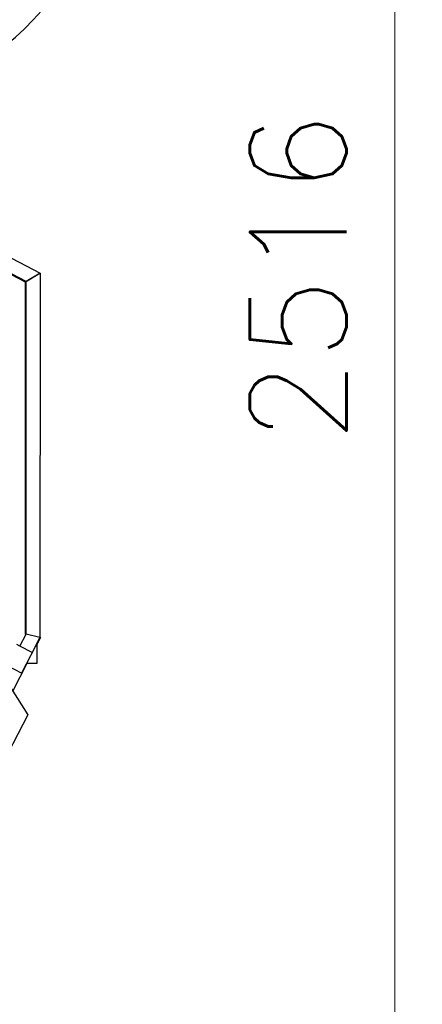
# Model space of a CAD drawing. Header units: inches. Extents: x 0 to 23760, y -13 to 16800.
# Tile 134 of 207: x 13214 to 13798, y 6255 to 7681. Entities that reach past the tile are written whole.
import ezdxf

# ---------------------------------------------------------------- set-up
doc = ezdxf.new("R2010")
doc.units = ezdxf.units.IN
doc.layers.add('254', color=7, linetype='Continuous', true_color=0xffffff)
doc.styles.add('latin_extended', font='simplex.shx')
doc.dimstyles.get("Standard").update_dxf_attribs({"dimtxt": 0.18, "dimasz": 0.18, "dimexe": 0.18, "dimexo": 0.0625, "dimgap": 0.09, "dimtad": 0, "dimtih": 1, "dimtoh": 1, "dimdec": 4, "dimzin": 0, "dimdsep": 46, "dimtxsty": 'Standard', "dimcen": 0.09, "dimadec": 0, "dimazin": 0, "dimtfac": 1, "dimtdec": 4, "dimtofl": 0, "dimtmove": 0, "dimatfit": 3, "dimfxl": 1, "dimtolj": 1, "dimtzin": 0, "dimarcsym": 0})

# ---------------------------------------------------------------- blocks, each defined once
blk = doc.blocks.new('_U4')
at = {"layer": '254', "color": 3, "linetype": 'Continuous', "lineweight": 13, "transparency": 16777216}
for p, q in [((12485.8, 8556.1), (13798.1, 8556.1)), ((13758.1, 8416.1), (13758.1, 6180.1)), ((11944.9, 6040.1), (13798.1, 6040.1))]:
    blk.add_line(p, q, dxfattribs=at)
at = {"layer": '254', "color": 3, "transparency": 16777216}
for points in [[(13781.5, 8416.1), (13734.8, 8416.1), (13758.1, 8556.1)], [(13734.8, 6180.1), (13781.5, 6180.1), (13758.1, 6040.1)]]:
    blk.add_solid(points, dxfattribs=at)
at = {"layer": 'Defpoints', "color": 0, "transparency": 16777216}
for p in [(12445.8, 8556.1), (11904.9, 6040.1), (13758.1, 6040.1)]:
    blk.add_point(p, dxfattribs=at)
at = {"layer": '254', "color": 2, "lineweight": 13, "transparency": 16777216, "insert": (13548.1, 7068.1), "char_height": 140, "attachment_point": 1, "rotation": 90, "style": 'latin_extended'}
blk.add_mtext('\\A1;2516', dxfattribs=at)

msp = doc.modelspace()

# ---------------------------------------------------------------- linework, layer by layer
at = {"layer": '254', "color": 2, "linetype": 'Continuous', "lineweight": 25}
for p, q in [((12964.774, 7459.421), (13243.757, 7314.192)), ((13222.647, 7301.136), (12990.422, 7422.024)), ((13223.757, 7302.056), (12990.429, 7423.519)), ((13243.647, 7313.879), (13222.647, 7301.136)), ((13243.757, 7314.192), (13223.757, 7302.056)), ((13243.757, 7314.192), (13243.731, 6786.366)), ((13222.621, 6791.192), (13222.647, 7301.136)), ((13223.731, 6791.26), (13223.757, 7302.056)), ((13214.678, 6773.869), (13223.731, 6791.26)), ((13243.731, 6786.366), (13223.731, 6791.26)), ((13214.678, 6773.869), (13210.243, 6776.178)), ((13243.621, 6786.052), (13216.925, 6734.775)), ((13243.731, 6786.366), (13232.418, 6764.634)), ((13244.429, 6786.602), (13238.927, 6776.034)), ((13238.929, 6777.041), (13238.929, 6748.791)), ((13243.621, 6786.052), (13243.574, 6786.064)), ((13243.621, 6786.159), (13243.621, 6786.052)), ((13243.731, 6786.982), (13244.429, 6786.602)), ((13232.418, 6764.634), (13214.678, 6773.869)), ((13224.745, 6748.79), (13204.1, 6709.131)), ((13238.929, 6748.791), (13224.221, 6748.791)), ((13216.925, 6734.775), (13198.298, 6744.473)), ((13201.953, 6712.506), (13226.15, 6674.526)), ((13226.15, 6674.526), (13128.047, 6486.072))]:
    msp.add_line(p, q, dxfattribs=at)
msp.add_ellipse((13002.699, 8006.118), major_axis=(0, -430.5), ratio=0.81915204, start_param=3.23471673, end_param=9.33165389, dxfattribs=at)

# ---------------------------------------------------------------- dimensions: what is measured, and where the dimension line sits
at = {"layer": '254', "color": 2, "linetype": 'Continuous', "lineweight": 13}
dim = msp.add_linear_dim(base=(13758.128, 6040.118), p1=(12445.757, 8556.127), p2=(11904.929, 6040.118), angle=90, dimstyle='Standard', override={"dimscale": 40, "dimtxt": 3.5, "dimasz": 3.5, "dimexe": 1, "dimexo": 1, "dimgap": 1.75, "dimtad": 1, "dimtih": 0, "dimtoh": 0, "dimdec": 0, "dimlfac": 1, "dimzin": 8, "dimdsep": 46, "dimlunit": 2, "dimtxsty": 'latin_extended', "dimsah": 1, "dimse1": 0, "dimse2": 0, "dimsd1": 0, "dimsd2": 0, "dimclrd": 3, "dimclre": 3, "dimclrt": 2, "dimtol": 0, "dimtm": -0.1, "dimtfac": 0.714286, "dimtdec": 3, "dimtofl": 1, "dimtmove": 0, "dimtzin": 8, "dimlwd": 13, "dimlwe": 13}, dxfattribs=at)
dim.commit()
dim.dimension.update_dxf_attribs({"geometry": '_U4', "text_midpoint": (13758.128, 7298.123), "dimtype": 160})

doc.saveas('drawing.dxf')
